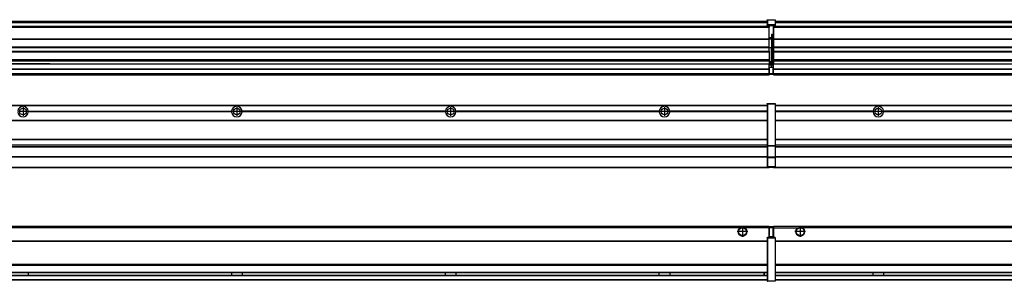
# Model space of a CAD drawing. Header units: inches. Extents: x -381 to 29622, y -418 to 176.
# Tile 28 of 50: x 9750 to 10671, y -154 to 90. Entities that reach past the tile are written whole.
import ezdxf

# ---------------------------------------------------------------- set-up
doc = ezdxf.new("R2010")
doc.units = ezdxf.units.IN
doc.linetypes.add('DOT_CENTER', pattern=[14, 12, -1, 0, -1])
doc.layers.add('1', color=7, linetype='Continuous')

# ---------------------------------------------------------------- blocks, each defined once
blk = doc.blocks.new('Modulos_intermedio__FL-14__7__27', base_point=(10455.18, -48.03))
at = {"color": 7, "linetype": 'Continuous'}
for p, q in [((10456.88, 10.47), (11849.18, 10.47)), ((10456.88, 10.22), (11849.18, 10.22)), ((10476.43, 10.47), (10476.48, 10.52)), ((10476.48, 10.52), (10483.88, 10.52)), ((10483.93, 10.47), (10483.88, 10.52)), ((10548.29, 4.77), (10456.88, 4.77)), ((10548.28, 4.47), (10456.88, 4.47)), ((10548.29, 4.17), (10456.88, 4.17)), ((10548.28, 4.47), (10548.29, 4.77)), ((10548.29, 4.17), (10548.28, 4.47)), ((10550.45, 6.05), (10550.45, 6.04)), ((10550.45, 2.91), (10550.45, 2.9)), ((10558.07, 4.77), (10558.08, 4.47)), ((10748.29, 4.77), (10558.07, 4.77)), ((10558.08, 4.47), (10558.07, 4.17)), ((10748.29, 4.17), (10558.07, 4.17)), ((10748.28, 4.47), (10558.08, 4.47)), ((10456.88, -3.53), (11849.18, -3.53)), ((10456.88, -3.78), (11849.18, -3.78)), ((11849.18, -4.03), (10456.88, -4.03)), ((10456.88, -21.53), (11849.18, -21.53)), ((10456.88, -21.78), (11849.18, -21.78)), ((10456.88, -26.73), (11849.18, -26.73)), ((10456.88, -26.82), (11849.18, -26.82)), ((10456.88, -28.37), (11849.18, -28.37)), ((10456.88, -28.53), (11849.18, -28.53)), ((10456.88, -28.65), (11849.18, -28.65)), ((11849.18, -38.02), (10456.88, -38.02)), ((11849.18, -38.11), (10456.88, -38.11)), ((10455.18, -47.53), (10455.18, -48.03)), ((10455.18, -48.03), (11851.18, -48.03)), ((10456.63, -47.53), (11849.43, -47.53))]:
    blk.add_line(p, q, dxfattribs=at)
blk.add_circle((10553.18, 4.47), 3.15, dxfattribs=at)
for start, end in [(3.5101, 176.4899), (183.51008, 356.48992)]:
    blk.add_arc((10553.18, 4.47), 4.9, start, end, dxfattribs=at)
at = {"layer": '1', "color": 2, "linetype": 'DOT_CENTER'}
for p, q in [((10557.33, 4.47), (10549.03, 4.47)), ((10553.18, 8.62), (10553.18, 0.32))]:
    blk.add_line(p, q, dxfattribs=at)
blk = doc.blocks.new('Modulos_intermedio__FL-14__6__30', base_point=(9055.18, -48.03))
at = {"color": 7, "linetype": 'Continuous'}
for p, q in [((9056.88, 10.47), (10449.18, 10.47)), ((9056.88, 10.22), (10449.18, 10.22)), ((10422.43, 10.47), (10422.48, 10.52)), ((10422.48, 10.52), (10429.88, 10.52)), ((10429.93, 10.47), (10429.88, 10.52)), ((10449.18, 11.72), (10449.19, 11.79)), ((10449.18, 11.72), (10449.18, 11.47)), ((10449.18, 11.47), (10449.18, -27.21)), ((10449.18, 11.47), (10449.43, 11.47)), ((10449.19, 11.82), (10449.22, 11.86)), ((10449.19, 11.79), (10449.19, 11.82)), ((10449.22, 11.86), (10449.25, 11.9)), ((10449.25, 11.9), (10449.29, 11.93)), ((10449.29, 11.93), (10449.34, 11.96)), ((10449.34, 11.96), (10449.36, 11.96)), ((10449.36, 11.96), (10449.43, 11.97)), ((10449.43, 11.97), (10449.43, 11.47)), ((10449.43, 11.97), (10456.63, 11.97)), ((10456.63, 11.47), (10449.43, 11.47)), ((10449.43, 11.47), (10449.43, -27.21)), ((10456.63, 11.97), (10456.63, 11.47)), ((10456.7, 11.96), (10456.63, 11.97)), ((10456.88, 11.47), (10456.63, 11.47)), ((10456.63, 11.47), (10456.63, -27.21)), ((10456.72, 11.96), (10456.7, 11.96)), ((10456.76, 11.93), (10456.72, 11.96)), ((10456.8, 11.9), (10456.76, 11.93)), ((10456.84, 11.86), (10456.8, 11.9)), ((10456.86, 11.82), (10456.84, 11.86)), ((10456.87, 11.79), (10456.86, 11.82)), ((10456.88, 11.72), (10456.87, 11.79)), ((10456.88, 11.72), (10456.88, 11.47)), ((10456.88, 11.47), (10456.88, -27.21)), ((9758.07, 4.77), (9758.08, 4.47)), ((9758.07, 4.77), (9948.29, 4.77)), ((9758.08, 4.47), (9758.07, 4.17)), ((9948.29, 4.17), (9758.07, 4.17)), ((9948.28, 4.47), (9758.08, 4.47)), ((9948.28, 4.47), (9948.29, 4.77)), ((9948.29, 4.17), (9948.28, 4.47)), ((9958.08, 4.47), (9958.07, 4.77)), ((10148.29, 4.77), (9958.07, 4.77)), ((9958.07, 4.17), (9958.08, 4.47)), ((10148.29, 4.17), (9958.07, 4.17)), ((10148.28, 4.47), (9958.08, 4.47)), ((10148.29, 4.77), (10148.28, 4.47)), ((10148.28, 4.47), (10148.29, 4.17)), ((10348.29, 4.77), (10158.07, 4.77)), ((10158.08, 4.47), (10158.07, 4.77)), ((10158.07, 4.17), (10158.08, 4.47)), ((10348.29, 4.17), (10158.07, 4.17)), ((10348.28, 4.47), (10158.08, 4.47)), ((10348.29, 4.77), (10348.28, 4.47)), ((10348.28, 4.47), (10348.29, 4.17)), ((10358.08, 4.47), (10358.07, 4.77)), ((10449.18, 4.77), (10358.07, 4.77)), ((10358.07, 4.17), (10358.08, 4.47)), ((10449.18, 4.17), (10358.07, 4.17)), ((10449.18, 4.47), (10358.08, 4.47)), ((9056.88, -3.53), (10449.18, -3.53)), ((9056.88, -3.78), (10449.18, -3.78)), ((10449.18, -4.03), (9056.88, -4.03)), ((9056.88, -21.53), (10449.18, -21.53)), ((9056.88, -21.78), (10449.18, -21.78)), ((9056.88, -26.73), (10449.18, -26.73)), ((9056.88, -26.82), (10449.18, -26.82)), ((10449.18, -27.21), (10449.43, -27.21)), ((10449.18, -27.21), (10449.18, -27.52)), ((10449.18, -27.52), (10449.18, -38.19)), ((10449.18, -27.52), (10449.19, -27.54)), ((10449.19, -27.54), (10449.22, -27.57)), ((10449.22, -27.57), (10449.25, -27.59)), ((10449.25, -27.59), (10449.29, -27.6)), ((10449.29, -27.6), (10449.34, -27.61)), ((10449.34, -27.61), (10449.36, -27.61)), ((10449.36, -27.61), (10449.43, -27.62)), ((10449.43, -27.21), (10449.43, -27.62)), ((10449.43, -27.21), (10456.63, -27.21)), ((10449.43, -27.62), (10449.43, -38.3)), ((10449.43, -27.62), (10456.63, -27.62)), ((10456.63, -27.21), (10456.63, -27.62)), ((10456.88, -27.21), (10456.63, -27.21)), ((10456.7, -27.61), (10456.63, -27.62)), ((10456.63, -27.62), (10456.63, -38.3)), ((10456.72, -27.61), (10456.7, -27.61)), ((10456.76, -27.6), (10456.72, -27.61)), ((10456.8, -27.59), (10456.76, -27.6)), ((10456.84, -27.57), (10456.8, -27.59)), ((10456.87, -27.54), (10456.84, -27.57)), ((10456.88, -27.52), (10456.87, -27.54)), ((10456.88, -27.21), (10456.88, -27.52)), ((10456.88, -27.52), (10456.88, -38.19)), ((9056.88, -28.37), (10449.18, -28.37)), ((9056.88, -28.53), (10449.18, -28.53)), ((9056.88, -28.65), (10449.18, -28.65)), ((10449.18, -38.02), (9056.88, -38.02)), ((10449.18, -38.11), (9056.88, -38.11)), ((10449.18, -38.19), (10449.18, -38.71)), ((10449.18, -38.19), (10449.19, -38.22)), ((10449.18, -38.71), (10449.18, -47.03)), ((10449.18, -38.71), (10449.43, -38.71)), ((10449.19, -38.22), (10449.22, -38.25)), ((10449.22, -38.25), (10449.25, -38.27)), ((10449.25, -38.27), (10449.29, -38.28)), ((10449.29, -38.28), (10449.34, -38.29)), ((10449.34, -38.29), (10449.36, -38.29)), ((10449.36, -38.29), (10449.43, -38.3)), ((10456.63, -38.3), (10449.43, -38.3)), ((10449.43, -38.3), (10449.43, -38.71)), ((10456.63, -38.71), (10449.43, -38.71)), ((10449.43, -38.71), (10449.43, -47.03)), ((10456.7, -38.29), (10456.63, -38.3)), ((10456.63, -38.3), (10456.63, -38.71)), ((10456.63, -38.71), (10456.63, -47.03)), ((10456.88, -38.71), (10456.63, -38.71)), ((10456.72, -38.29), (10456.7, -38.29)), ((10456.76, -38.28), (10456.72, -38.29)), ((10456.8, -38.27), (10456.76, -38.28)), ((10456.84, -38.25), (10456.8, -38.27)), ((10456.87, -38.22), (10456.84, -38.25)), ((10456.88, -38.19), (10456.87, -38.22)), ((10456.88, -38.19), (10456.88, -38.71)), ((10456.88, -38.71), (10456.88, -47.03)), ((9055.18, -48.03), (10451.18, -48.03)), ((9056.63, -47.53), (10449.43, -47.53)), ((10449.18, -47.03), (10449.18, -47.28)), ((10449.18, -47.03), (10449.43, -47.03)), ((10449.18, -47.28), (10449.19, -47.34)), ((10449.19, -47.34), (10449.19, -47.37)), ((10449.19, -47.37), (10449.22, -47.41)), ((10449.22, -47.41), (10449.25, -47.45)), ((10449.25, -47.45), (10449.29, -47.49)), ((10449.29, -47.49), (10449.34, -47.51)), ((10449.34, -47.51), (10449.36, -47.52)), ((10449.36, -47.52), (10449.43, -47.53)), ((10449.43, -47.03), (10449.43, -47.53)), ((10449.43, -47.03), (10456.63, -47.03)), ((10449.43, -47.53), (10456.63, -47.53)), ((10451.18, -47.53), (10451.18, -48.03)), ((10456.88, -47.03), (10456.63, -47.03)), ((10456.63, -47.03), (10456.63, -47.53)), ((10456.7, -47.52), (10456.63, -47.53)), ((10456.72, -47.51), (10456.7, -47.52)), ((10456.76, -47.49), (10456.72, -47.51)), ((10456.8, -47.45), (10456.76, -47.49)), ((10456.84, -47.41), (10456.8, -47.45)), ((10456.86, -47.37), (10456.84, -47.41)), ((10456.87, -47.34), (10456.86, -47.37)), ((10456.88, -47.28), (10456.87, -47.34)), ((10456.88, -47.03), (10456.88, -47.28))]:
    blk.add_line(p, q, dxfattribs=at)
for centre in [(9753.18, 4.47), (9953.18, 4.47), (10153.18, 4.47), (10353.18, 4.47)]:
    blk.add_circle(centre, 3.15, dxfattribs=at)
for centre, start, end in [((9753.18, 4.47), 3.5101, 176.4899), ((9953.18, 4.47), 3.5101, 176.4899), ((10153.18, 4.47), 3.5101, 176.4899), ((10353.18, 4.47), 3.5101, 176.4899), ((9753.18, 4.47), 183.51008, 356.48992), ((9953.18, 4.47), 183.51008, 356.48992), ((10153.18, 4.47), 183.51008, 356.48992), ((10353.18, 4.47), 183.51008, 356.48992)]:
    blk.add_arc(centre, 4.9, start, end, dxfattribs=at)
at = {"layer": '1', "color": 2, "linetype": 'DOT_CENTER'}
for p, q in [((9757.33, 4.47), (9749.03, 4.47)), ((9753.18, 8.62), (9753.18, 0.32)), ((9957.33, 4.47), (9949.03, 4.47)), ((9953.18, 8.62), (9953.18, 0.32)), ((10157.33, 4.47), (10149.03, 4.47)), ((10153.18, 8.62), (10153.18, 0.32)), ((10357.33, 4.47), (10349.03, 4.47)), ((10353.18, 8.62), (10353.18, 0.32))]:
    blk.add_line(p, q, dxfattribs=at)
blk = doc.blocks.new('F-286__38', base_point=(621.12, -75.97))
for name, p in [('Modulos_intermedio__FL-14__6__30', (9055.18, -48.03)), ('Modulos_intermedio__FL-14__7__27', (10455.18, -48.03))]:
    blk.add_blockref(name, p)
blk = doc.blocks.new('Alzado2', base_point=(2889, -32))
blk.add_blockref('F-286__38', (621.12, -75.97))
blk = doc.blocks.new('Modulos_intermedio__FL-14__7__56', base_point=(10455.18, 38.97))
at = {"color": 7, "linetype": 'Continuous'}
for p, q in [((10455.18, 84.47), (10455.18, 83.99)), ((11851.18, 83.99), (10455.18, 83.99)), ((10455.18, 83.99), (10455.18, 83.97)), ((10455.18, 83.97), (11851.18, 83.97)), ((10455.18, 83.97), (10455.18, 83.47)), ((10455.18, 83.47), (11851.18, 83.47)), ((10455.18, 83.47), (10455.18, 72.41)), ((10456.88, 88.97), (11849.18, 88.97)), ((10456.88, 88.96), (11849.18, 88.96)), ((10456.88, 88.35), (11849.18, 88.35)), ((10456.88, 88.03), (11849.18, 88.03)), ((10456.88, 87.7), (11849.18, 87.7)), ((10455.18, 72.41), (11851.18, 72.41)), ((10455.18, 72.41), (10455.18, 72.16)), ((10455.18, 72.16), (10455.18, 64.79)), ((10455.18, 72.16), (11851.18, 72.16)), ((10455.18, 64.79), (10455.18, 64.54)), ((11851.18, 64.79), (10455.18, 64.79)), ((10455.18, 64.54), (11851.18, 64.54)), ((10455.18, 64.54), (10455.18, 60.91)), ((10455.18, 60.91), (11851.18, 60.91)), ((10455.18, 60.91), (10455.18, 60.41)), ((10455.18, 60.41), (10455.18, 59.42)), ((10455.18, 60.41), (11851.18, 60.41)), ((10455.18, 59.42), (10455.18, 53.15)), ((10455.18, 53.15), (11851.18, 53.15)), ((10455.18, 53.15), (10455.18, 51.48)), ((10455.18, 51.48), (10455.18, 51.37)), ((11851.18, 51.48), (10455.18, 51.48)), ((10455.18, 51.37), (10455.18, 49.19)), ((10455.18, 49.19), (10769.43, 49.19)), ((10455.18, 49.19), (10455.18, 49.16)), ((10455.18, 49.16), (10769.43, 49.16)), ((10455.18, 44.48), (10455.18, 49.16)), ((10455.18, 44.48), (11851.13, 44.48)), ((10455.18, 44.48), (10455.18, 44.04)), ((10455.18, 44.04), (11851.13, 44.04)), ((10455.18, 39.97), (10455.18, 44.04)), ((10455.18, 39.97), (11851.13, 39.97)), ((10455.18, 39.97), (10455.18, 39.47)), ((10455.18, 39.47), (11851.13, 39.47)), ((10455.18, 39.47), (10455.18, 39.22)), ((10455.18, 39.22), (11851.13, 39.22)), ((10455.18, 39.22), (10455.18, 38.97)), ((10455.18, 38.97), (11851.13, 38.97))]:
    blk.add_line(p, q, dxfattribs=at)
blk = doc.blocks.new('Modulos_intermedio__FL-14__6__59', base_point=(9055.18, 38.97))
at = {"color": 7, "linetype": 'Continuous'}
for p, q in [((10451.18, 83.99), (9055.18, 83.99)), ((9055.18, 83.97), (10451.18, 83.97)), ((9055.18, 83.47), (10451.18, 83.47)), ((9056.88, 88.97), (10449.18, 88.97)), ((9056.88, 88.96), (10449.18, 88.96)), ((9056.88, 88.35), (10449.18, 88.35)), ((9056.88, 88.03), (10449.18, 88.03)), ((9056.88, 87.7), (10449.18, 87.7)), ((10449.18, 90.22), (10449.19, 90.29)), ((10449.18, 90.22), (10449.19, 90.24)), ((10449.18, 90.22), (10449.18, 90.16)), ((10449.18, 90.16), (10449.18, 90.22)), ((10449.18, 90.16), (10449.18, 85.33)), ((10449.18, 85.33), (10449.19, 85.4)), ((10449.18, 85.33), (10449.18, 85.22)), ((10449.18, 85.22), (10449.19, 85.29)), ((10449.18, 85.22), (10449.18, 84.97)), ((10449.18, 84.97), (10449.43, 84.97)), ((10449.18, 84.97), (10449.18, 84.72)), ((10449.19, 84.66), (10449.18, 84.72)), ((10449.19, 90.32), (10449.22, 90.36)), ((10449.19, 90.29), (10449.19, 90.32)), ((10449.19, 90.24), (10449.22, 90.28)), ((10449.19, 85.42), (10449.22, 85.46)), ((10449.19, 85.4), (10449.19, 85.42)), ((10449.19, 85.32), (10449.22, 85.36)), ((10449.19, 85.29), (10449.19, 85.32)), ((10449.19, 84.63), (10449.19, 84.66)), ((10449.22, 84.59), (10449.19, 84.63)), ((10449.22, 90.36), (10449.25, 90.4)), ((10449.22, 90.28), (10449.25, 90.32)), ((10449.22, 85.46), (10449.25, 85.5)), ((10449.22, 85.36), (10449.25, 85.4)), ((10449.22, 85.36), (10449.25, 85.4)), ((10449.25, 84.55), (10449.22, 84.59)), ((10449.25, 90.4), (10449.29, 90.43)), ((10449.25, 90.32), (10449.29, 90.35)), ((10449.25, 85.5), (10449.29, 85.53)), ((10449.25, 85.4), (10449.34, 85.46)), ((10449.25, 85.4), (10449.29, 85.43)), ((10449.29, 84.51), (10449.25, 84.55)), ((10449.29, 90.43), (10449.34, 90.46)), ((10449.29, 90.35), (10449.34, 90.37)), ((10449.29, 85.53), (10449.34, 85.55)), ((10449.29, 85.43), (10449.34, 85.46)), ((10449.34, 84.49), (10449.29, 84.51)), ((10449.34, 90.46), (10449.36, 90.46)), ((10449.34, 90.37), (10449.36, 90.38)), ((10449.34, 85.55), (10449.36, 85.55)), ((10449.34, 85.46), (10449.36, 85.46)), ((10449.36, 84.48), (10449.34, 84.49)), ((10449.36, 90.46), (10449.43, 90.47)), ((10449.36, 90.38), (10449.43, 90.39)), ((10449.36, 85.55), (10449.43, 85.56)), ((10449.36, 85.46), (10449.43, 85.47)), ((10449.43, 84.47), (10449.36, 84.48)), ((10449.43, 90.47), (10449.43, 90.39)), ((10449.43, 90.47), (10456.63, 90.47)), ((10449.43, 90.39), (10449.43, 85.56)), ((10449.43, 90.39), (10456.63, 90.39)), ((10456.63, 85.56), (10449.43, 85.56)), ((10449.43, 85.56), (10449.43, 85.47)), ((10449.43, 85.47), (10449.43, 84.97)), ((10449.43, 85.47), (10456.63, 85.47)), ((10449.43, 84.97), (10449.43, 84.47)), ((10449.43, 84.97), (10451.18, 84.97)), ((10449.43, 84.47), (10451.18, 84.47)), ((10451.18, 84.97), (10454.88, 84.97)), ((10451.18, 84.97), (10451.18, 83.97)), ((10451.18, 83.97), (10451.18, 83.47)), ((10451.18, 72.41), (10451.18, 83.47)), ((10454.88, 84.97), (10454.88, 77.44)), ((10454.88, 84.97), (10456.63, 84.97)), ((10454.88, 84.47), (10456.63, 84.47)), ((10456.63, 90.47), (10456.63, 90.39)), ((10456.7, 90.46), (10456.63, 90.47)), ((10456.63, 90.39), (10456.63, 85.56)), ((10456.7, 90.38), (10456.63, 90.39)), ((10456.7, 85.55), (10456.63, 85.56)), ((10456.63, 85.56), (10456.63, 85.47)), ((10456.7, 85.46), (10456.63, 85.47)), ((10456.63, 85.47), (10456.63, 84.97)), ((10456.88, 84.97), (10456.63, 84.97)), ((10456.63, 84.97), (10456.63, 84.47)), ((10456.63, 84.47), (10456.7, 84.48)), ((10456.72, 90.46), (10456.7, 90.46)), ((10456.72, 90.37), (10456.7, 90.38)), ((10456.72, 85.55), (10456.7, 85.55)), ((10456.72, 85.46), (10456.7, 85.46)), ((10456.7, 84.48), (10456.72, 84.49)), ((10456.76, 90.43), (10456.72, 90.46)), ((10456.76, 90.35), (10456.72, 90.37)), ((10456.76, 85.53), (10456.72, 85.55)), ((10456.76, 85.43), (10456.72, 85.46)), ((10456.76, 85.43), (10456.72, 85.46)), ((10456.72, 84.49), (10456.76, 84.51)), ((10456.8, 90.4), (10456.76, 90.43)), ((10456.8, 90.32), (10456.76, 90.35)), ((10456.8, 85.5), (10456.76, 85.53)), ((10456.8, 85.4), (10456.76, 85.43)), ((10456.76, 84.51), (10456.8, 84.55)), ((10456.84, 90.36), (10456.8, 90.4)), ((10456.84, 90.28), (10456.8, 90.32)), ((10456.84, 85.46), (10456.8, 85.5)), ((10456.84, 85.36), (10456.8, 85.4)), ((10456.84, 85.36), (10456.8, 85.4)), ((10456.8, 84.55), (10456.84, 84.59)), ((10456.86, 90.32), (10456.84, 90.36)), ((10456.86, 90.24), (10456.84, 90.28)), ((10456.86, 85.42), (10456.84, 85.46)), ((10456.86, 85.32), (10456.84, 85.36)), ((10456.84, 84.59), (10456.86, 84.63)), ((10456.87, 90.29), (10456.86, 90.32)), ((10456.88, 90.22), (10456.86, 90.24)), ((10456.87, 85.4), (10456.86, 85.42)), ((10456.87, 85.29), (10456.86, 85.32)), ((10456.86, 84.63), (10456.87, 84.66)), ((10456.88, 90.22), (10456.87, 90.29)), ((10456.88, 85.33), (10456.87, 85.4)), ((10456.88, 85.22), (10456.87, 85.29)), ((10456.87, 84.66), (10456.88, 84.72)), ((10456.88, 90.22), (10456.88, 90.16)), ((10456.88, 90.16), (10456.88, 90.22)), ((10456.88, 90.16), (10456.88, 85.33)), ((10456.88, 85.33), (10456.88, 85.22)), ((10456.88, 85.22), (10456.88, 84.97)), ((10456.88, 84.97), (10456.88, 84.72)), ((10454.88, 76.45), (10453.43, 76.45)), ((10453.43, 76.45), (10453.43, 73.5)), ((10453.68, 76.45), (10453.68, 73.5)), ((10453.68, 76.3), (10454.88, 76.3)), ((10454.88, 79.65), (10455.18, 79.58)), ((10454.88, 78.12), (10455.18, 78.12)), ((10454.88, 77.6), (10455.18, 77.6)), ((10454.88, 77.44), (10455.18, 77.36)), ((10454.88, 76.45), (10455.18, 76.53)), ((10454.88, 76.3), (10454.88, 76.45)), ((10454.88, 63.97), (10454.88, 76.3)), ((10455.18, 76.3), (10454.88, 76.3)), ((9055.18, 72.41), (10451.18, 72.41)), ((9055.18, 72.16), (10451.18, 72.16)), ((10451.18, 64.79), (9055.18, 64.79)), ((9055.18, 64.54), (10451.18, 64.54)), ((10453.43, 73.5), (10451.18, 73.5)), ((10453.43, 73), (10451.18, 73)), ((10451.18, 72.5), (10453.43, 72.5)), ((10451.18, 72.41), (10451.18, 72.16)), ((10451.18, 64.79), (10451.18, 72.16)), ((10451.18, 64.79), (10451.18, 64.54)), ((10451.18, 60.91), (10451.18, 64.54)), ((10453.43, 73), (10453.43, 73.5)), ((10453.43, 73.5), (10453.68, 73.5)), ((10453.43, 73), (10453.43, 72.5)), ((10453.43, 72.5), (10453.43, 63.97)), ((10453.68, 72.5), (10453.43, 72.5)), ((10453.68, 73.19), (10453.67, 73.21)), ((10453.68, 73.25), (10453.68, 73.5)), ((10453.68, 73.19), (10453.68, 72.5)), ((10453.68, 63.97), (10453.68, 72.5)), ((9055.18, 60.91), (10451.18, 60.91)), ((9055.18, 60.41), (10451.18, 60.41)), ((10453.43, 63.97), (10451.18, 63.97)), ((10451.18, 60.91), (10451.18, 60.41)), ((10451.18, 60.41), (10451.18, 59.42)), ((10451.18, 59.42), (10451.18, 53.15)), ((10453.43, 63.97), (10453.68, 63.97)), ((10453.43, 50.98), (10453.43, 63.97)), ((10453.68, 63.97), (10454.88, 63.97)), ((10453.68, 50.98), (10453.68, 63.97)), ((10455.18, 63.97), (10454.88, 63.97)), ((10454.88, 49.58), (10454.88, 63.97)), ((9055.18, 53.15), (10451.18, 53.15)), ((10451.18, 51.48), (9055.18, 51.48)), ((9769.43, 49.19), (9578.18, 49.19)), ((9578.18, 49.16), (9769.43, 49.16)), ((9778.18, 49.19), (9769.43, 49.19)), ((9769.43, 49.19), (9769.43, 49.18)), ((9769.43, 49.18), (9778.18, 49.18)), ((9769.43, 49.18), (9769.43, 49.16)), ((9769.43, 49.16), (9778.18, 49.16)), ((9778.18, 49.19), (10451.18, 49.19)), ((9778.18, 49.19), (9778.18, 49.18)), ((9778.18, 49.18), (9778.18, 49.16)), ((9778.18, 49.16), (10451.18, 49.16)), ((10451.13, 47.58), (10451.18, 47.58)), ((10451.13, 44.48), (10451.13, 47.58)), ((10451.18, 53.15), (10451.18, 51.48)), ((10451.18, 51.48), (10451.18, 51.37)), ((10451.18, 51.37), (10451.18, 49.19)), ((10453.43, 50.98), (10451.18, 50.98)), ((10453.43, 49.98), (10451.18, 49.98)), ((10451.18, 49.19), (10451.18, 49.16)), ((10451.18, 47.58), (10451.18, 49.16)), ((10453.43, 48.98), (10451.18, 48.98)), ((10453.43, 47.91), (10451.18, 47.91)), ((10451.18, 46), (10451.18, 47.58)), ((10453.43, 50.98), (10453.68, 50.98)), ((10453.43, 49.98), (10453.43, 50.98)), ((10453.43, 49.98), (10453.43, 48.98)), ((10453.68, 48.98), (10453.43, 48.98)), ((10453.43, 47.91), (10453.43, 48.98)), ((10453.43, 47.91), (10453.52, 47.89)), ((10453.43, 46), (10453.43, 47.91)), ((10453.52, 47.89), (10453.6, 47.83)), ((10453.6, 47.83), (10453.66, 47.75)), ((10453.66, 47.75), (10453.68, 47.66)), ((10453.68, 49.73), (10453.68, 50.98)), ((10453.68, 49.73), (10453.68, 48.98)), ((10453.68, 49.58), (10454.88, 49.58)), ((10453.68, 47.66), (10453.68, 48.98)), ((10453.68, 48.93), (10454.88, 48.93)), ((10453.68, 46), (10453.68, 47.66)), ((10455.18, 49.58), (10454.88, 49.58)), ((10454.88, 48.93), (10454.88, 49.58)), ((10454.88, 48.93), (10455.18, 48.85)), ((10454.88, 48.93), (10454.88, 47.33)), ((10454.88, 47.33), (10454.88, 46)), ((9055.18, 44.48), (10451.13, 44.48)), ((9055.18, 44.04), (10451.13, 44.04)), ((9055.18, 39.97), (10451.13, 39.97)), ((9055.18, 39.47), (10451.13, 39.47)), ((9055.18, 39.22), (10451.13, 39.22)), ((9055.18, 38.97), (10451.13, 38.97)), ((10451.13, 45.47), (10451.18, 45.48)), ((10451.13, 44.48), (10451.13, 44.04)), ((10451.13, 44.48), (10451.18, 44.48)), ((10451.13, 39.97), (10451.13, 44.04)), ((10451.18, 40.48), (10451.13, 40.48)), ((10451.13, 39.97), (10451.13, 39.47)), ((10451.13, 39.22), (10451.13, 39.47)), ((10451.13, 39.22), (10451.13, 38.97)), ((10451.18, 46), (10451.18, 39.97)), ((10451.18, 46), (10453.43, 46)), ((10451.18, 39.97), (10451.18, 39.47)), ((10451.18, 39.97), (10454.63, 39.97)), ((10451.18, 39.47), (10454.63, 39.47)), ((10453.43, 46), (10454.88, 46)), ((10455.18, 45.08), (10454.63, 44.93)), ((10454.63, 44.93), (10454.63, 39.97)), ((10454.88, 39.97), (10454.63, 39.97)), ((10454.63, 39.97), (10454.63, 39.47)), ((10455.18, 45.92), (10454.88, 46)), ((10454.88, 45), (10455.18, 45.08)), ((10454.88, 45), (10454.88, 39.97)), ((10454.88, 44.81), (10455.18, 44.87)), ((10454.88, 41.31), (10455.18, 41.37)), ((10454.88, 40.83), (10455.18, 40.91)), ((10454.88, 39.97), (10454.88, 39.72))]:
    blk.add_line(p, q, dxfattribs=at)
for centre, start, end in [((10453.43, 73.25), 270, 0), ((10453.43, 49.73), 0, 90), ((10454.63, 39.72), 270, 0)]:
    blk.add_arc(centre, 0.25, start, end, dxfattribs=at)
blk = doc.blocks.new('F-286__67', base_point=(621.12, 38.97))
for name, p in [('Modulos_intermedio__FL-14__6__59', (9055.18, 38.97)), ('Modulos_intermedio__FL-14__7__56', (10455.18, 38.97))]:
    blk.add_blockref(name, p)
blk = doc.blocks.new('Inferior2', base_point=(2889, 64.72))
blk.add_blockref('F-286__67', (621.12, 38.97))
blk = doc.blocks.new('Modulos_intermedio__FL-14__7__82', base_point=(10455.18, -154.47))
at = {"color": 7, "linetype": 'Continuous'}
for p, q in [((10455.18, -102.97), (11851.13, -102.97)), ((10455.18, -102.97), (10455.18, -104.47)), ((10455.18, -104.47), (10455.18, -113.47)), ((10455.18, -104.47), (10477.77, -104.47)), ((10477.77, -104.47), (10478.72, -103.98)), ((10478.72, -103.98), (10480.18, -103.72)), ((10480.18, -103.72), (10481.63, -103.98)), ((10481.63, -103.98), (10482.59, -104.47)), ((11823.77, -104.47), (10482.59, -104.47)), ((10456.88, -116.72), (11849.18, -116.72)), ((10456.88, -116.97), (11849.18, -116.97)), ((11849.18, -117.22), (10456.88, -117.22)), ((11849.18, -138.72), (10456.88, -138.72)), ((11849.18, -138.97), (10456.88, -138.97)), ((10456.88, -139.22), (11849.18, -139.22)), ((10456.88, -145.97), (11849.18, -145.97)), ((10456.88, -146.22), (11849.18, -146.22)), ((10548.28, -146.3), (10548.28, -146.22)), ((10548.28, -146.35), (10548.28, -146.3)), ((10548.28, -146.59), (10548.28, -146.35)), ((10548.29, -147.23), (10548.28, -146.59)), ((10548.29, -147.56), (10548.29, -147.23)), ((10558.08, -146.35), (10558.07, -147.23)), ((10558.07, -147.23), (10558.07, -147.72)), ((10558.08, -146.22), (10558.08, -146.3)), ((10558.08, -146.3), (10558.08, -146.35)), ((10456.88, -148.72), (11849.18, -148.72)), ((10456.88, -148.97), (11849.18, -148.97)), ((10456.88, -152.72), (11849.18, -152.72)), ((10456.88, -152.97), (11849.18, -152.97)), ((10548.28, -148.6), (10548.29, -147.56)), ((10548.28, -148.72), (10548.28, -148.6)), ((10558.07, -147.72), (10558.07, -147.96)), ((10558.07, -147.96), (10558.08, -148.59)), ((10558.08, -148.59), (10558.08, -148.65)), ((10558.08, -148.65), (10558.08, -148.72))]:
    blk.add_line(p, q, dxfattribs=at)
for radius in [4, 3.7]:
    blk.add_circle((10480.18, -107.97), radius, dxfattribs=at)
blk.add_arc((10480.18, -107.97), 4.25, 124.56032, 55.43968, dxfattribs=at)
at = {"layer": '1', "color": 2, "linetype": 'DOT_CENTER'}
for p, q in [((10485.18, -107.97), (10475.18, -107.97)), ((10480.18, -102.97), (10480.18, -112.97))]:
    blk.add_line(p, q, dxfattribs=at)
blk = doc.blocks.new('Modulos_intermedio__FL-14__6__85', base_point=(9055.18, -154.47))
at = {"color": 7, "linetype": 'Continuous'}
for p, q in [((9055.18, -102.97), (10451.13, -102.97)), ((10423.77, -104.47), (9082.59, -104.47)), ((10424.72, -103.98), (10423.77, -104.47)), ((10426.18, -103.72), (10424.72, -103.98)), ((10427.63, -103.98), (10426.18, -103.72)), ((10428.59, -104.47), (10427.63, -103.98)), ((10451.13, -104.47), (10428.59, -104.47)), ((10451.13, -104.47), (10451.13, -102.97)), ((10451.13, -111.58), (10451.13, -104.47)), ((10451.18, -104.48), (10451.13, -104.48)), ((10451.18, -105.48), (10451.13, -105.48)), ((10451.13, -109.47), (10451.18, -109.48)), ((10451.18, -103.47), (10451.18, -103.97)), ((10454.63, -103.47), (10451.18, -103.47)), ((10451.18, -103.97), (10454.63, -103.97)), ((10451.18, -103.97), (10451.18, -111.58)), ((10454.63, -103.47), (10454.63, -103.97)), ((10454.63, -103.97), (10454.63, -112.97)), ((10454.88, -103.97), (10454.63, -103.97)), ((10454.88, -103.72), (10454.88, -103.97)), ((10454.88, -103.97), (10454.88, -112.97)), ((10454.88, -104.83), (10455.18, -104.91)), ((10454.88, -106.47), (10455.18, -106.47)), ((10454.88, -107.48), (10455.18, -107.48)), ((9056.88, -116.72), (10449.18, -116.72)), ((9056.88, -116.97), (10449.18, -116.97)), ((10449.18, -117.22), (9056.88, -117.22)), ((10449.18, -113.72), (10449.19, -113.66)), ((10449.18, -113.72), (10449.18, -113.97)), ((10449.18, -113.97), (10449.43, -113.97)), ((10449.18, -113.97), (10449.18, -153.97)), ((10449.19, -113.63), (10449.22, -113.59)), ((10449.19, -113.66), (10449.19, -113.63)), ((10449.22, -113.59), (10449.25, -113.55)), ((10449.25, -113.55), (10449.29, -113.51)), ((10449.29, -113.51), (10449.34, -113.49)), ((10449.34, -113.49), (10449.36, -113.48)), ((10449.36, -113.48), (10449.43, -113.47)), ((10449.43, -113.47), (10449.43, -113.97)), ((10451.18, -113.47), (10449.43, -113.47)), ((10449.43, -113.97), (10449.43, -153.97)), ((10456.63, -113.97), (10449.43, -113.97)), ((10451.18, -111.58), (10451.13, -111.58)), ((10451.18, -113.47), (10451.18, -111.58)), ((10454.63, -112.97), (10451.18, -112.97)), ((10454.88, -113.47), (10451.18, -113.47)), ((10454.88, -112.97), (10454.63, -112.97)), ((10454.63, -112.97), (10454.63, -113.47)), ((10454.88, -111.93), (10455.18, -112.01)), ((10454.88, -112.97), (10454.88, -113.26)), ((10454.88, -113.26), (10454.88, -113.47)), ((10456.63, -113.47), (10454.88, -113.47)), ((10456.63, -113.47), (10456.63, -113.97)), ((10456.7, -113.48), (10456.63, -113.47)), ((10456.63, -113.97), (10456.63, -153.97)), ((10456.88, -113.97), (10456.63, -113.97)), ((10456.72, -113.49), (10456.7, -113.48)), ((10456.76, -113.51), (10456.72, -113.49)), ((10456.8, -113.55), (10456.76, -113.51)), ((10456.84, -113.59), (10456.8, -113.55)), ((10456.86, -113.63), (10456.84, -113.59)), ((10456.87, -113.66), (10456.86, -113.63)), ((10456.88, -113.72), (10456.87, -113.66)), ((10456.88, -113.72), (10456.88, -113.97)), ((10456.88, -113.97), (10456.88, -153.97)), ((10449.18, -138.72), (9056.88, -138.72)), ((10449.18, -138.97), (9056.88, -138.97)), ((9056.88, -139.22), (10449.18, -139.22)), ((9056.88, -145.97), (10449.18, -145.97)), ((9056.88, -146.22), (10449.18, -146.22)), ((9758.08, -146.35), (9758.07, -147.23)), ((9758.07, -147.23), (9758.07, -147.72)), ((9758.08, -146.22), (9758.08, -146.3)), ((9758.08, -146.3), (9758.08, -146.35)), ((9948.28, -146.22), (9948.28, -146.3)), ((9948.28, -146.3), (9948.28, -146.35)), ((9948.28, -146.35), (9948.29, -147.23)), ((9948.29, -147.23), (9948.29, -147.72)), ((9958.08, -146.35), (9958.07, -147.23)), ((9958.07, -147.23), (9958.07, -147.72)), ((9958.08, -146.22), (9958.08, -146.3)), ((9958.08, -146.3), (9958.08, -146.35)), ((10148.28, -146.3), (10148.28, -146.22)), ((10148.28, -146.35), (10148.28, -146.3)), ((10148.29, -146.98), (10148.28, -146.35)), ((10148.29, -147.23), (10148.29, -146.98)), ((10148.29, -147.88), (10148.29, -147.23)), ((10158.08, -146.35), (10158.07, -147.23)), ((10158.07, -147.23), (10158.07, -147.72)), ((10158.08, -146.22), (10158.08, -146.3)), ((10158.08, -146.3), (10158.08, -146.35)), ((10348.28, -146.3), (10348.28, -146.22)), ((10348.28, -146.35), (10348.28, -146.3)), ((10348.29, -146.98), (10348.28, -146.35)), ((10348.29, -147.23), (10348.29, -146.98)), ((10348.29, -147.88), (10348.29, -147.23)), ((10358.08, -146.35), (10358.07, -147.23)), ((10358.07, -147.23), (10358.07, -148.2)), ((10358.08, -146.22), (10358.08, -146.3)), ((10358.08, -146.3), (10358.08, -146.35)), ((10446.18, -146.65), (10446.24, -146.4)), ((10446.18, -146.65), (10446.18, -147.16)), ((10446.18, -147.16), (10446.18, -148.23)), ((10446.24, -146.4), (10446.46, -146.22)), ((10446.6, -146.22), (10446.6, -146.26)), ((10446.6, -146.26), (10446.6, -146.97)), ((10446.6, -146.97), (10446.6, -148.69)), ((9056.88, -148.72), (10449.18, -148.72)), ((9056.88, -148.97), (10449.18, -148.97)), ((9056.88, -152.72), (10449.18, -152.72)), ((9056.88, -152.97), (10449.18, -152.97)), ((9758.07, -147.72), (9758.07, -147.96)), ((9758.07, -147.96), (9758.08, -148.6)), ((9758.08, -148.6), (9758.08, -148.65)), ((9758.08, -148.65), (9758.08, -148.72)), ((9948.29, -147.96), (9948.28, -148.59)), ((9948.28, -148.59), (9948.28, -148.65)), ((9948.28, -148.65), (9948.28, -148.72)), ((9948.29, -147.72), (9948.29, -147.96)), ((9958.07, -147.72), (9958.07, -147.96)), ((9958.07, -147.96), (9958.08, -148.6)), ((9958.08, -148.6), (9958.08, -148.65)), ((9958.08, -148.65), (9958.08, -148.72)), ((10148.28, -148.6), (10148.29, -147.88)), ((10148.28, -148.65), (10148.28, -148.6)), ((10148.28, -148.72), (10148.28, -148.65)), ((10158.07, -147.72), (10158.08, -148.6)), ((10158.08, -148.6), (10158.08, -148.65)), ((10158.08, -148.65), (10158.08, -148.72)), ((10348.28, -148.6), (10348.29, -147.88)), ((10348.28, -148.65), (10348.28, -148.6)), ((10348.28, -148.72), (10348.28, -148.65)), ((10358.07, -148.2), (10358.08, -148.6)), ((10358.08, -148.6), (10358.08, -148.72)), ((10446.18, -148.23), (10446.24, -148.55)), ((10446.24, -148.55), (10446.46, -148.72)), ((10446.6, -148.69), (10446.6, -148.72)), ((10449.18, -153.97), (10449.18, -154.22)), ((10449.18, -153.97), (10449.43, -153.97)), ((10449.18, -154.22), (10449.19, -154.29)), ((10449.19, -154.29), (10449.19, -154.32)), ((10449.19, -154.32), (10449.22, -154.36)), ((10449.22, -154.36), (10449.25, -154.4)), ((10449.25, -154.4), (10449.29, -154.43)), ((10449.29, -154.43), (10449.34, -154.46)), ((10449.34, -154.46), (10449.36, -154.46)), ((10449.36, -154.46), (10449.43, -154.47)), ((10449.43, -153.97), (10449.43, -154.47)), ((10449.43, -153.97), (10456.63, -153.97)), ((10456.63, -154.47), (10449.43, -154.47)), ((10456.63, -153.97), (10456.63, -154.47)), ((10456.88, -153.97), (10456.63, -153.97)), ((10456.7, -154.46), (10456.63, -154.47)), ((10456.72, -154.46), (10456.7, -154.46)), ((10456.76, -154.43), (10456.72, -154.46)), ((10456.8, -154.4), (10456.76, -154.43)), ((10456.84, -154.36), (10456.8, -154.4)), ((10456.86, -154.32), (10456.84, -154.36)), ((10456.87, -154.29), (10456.86, -154.32)), ((10456.88, -154.22), (10456.87, -154.29)), ((10456.88, -153.97), (10456.88, -154.22))]:
    blk.add_line(p, q, dxfattribs=at)
for radius in [4, 3.7]:
    blk.add_circle((10426.18, -107.97), radius, dxfattribs=at)
for centre, radius, start, end in [((10426.18, -107.97), 4.25, 124.56032, 55.43968), ((10454.63, -103.72), 0.25, 0, 90)]:
    blk.add_arc(centre, radius, start, end, dxfattribs=at)
at = {"layer": '1', "color": 2, "linetype": 'DOT_CENTER'}
for p, q in [((10431.18, -107.97), (10421.18, -107.97)), ((10426.18, -102.97), (10426.18, -112.97))]:
    blk.add_line(p, q, dxfattribs=at)
blk = doc.blocks.new('F-286__93', base_point=(621.12, -154.47))
for name, p in [('Modulos_intermedio__FL-14__6__85', (9055.18, -154.47)), ('Modulos_intermedio__FL-14__7__82', (10455.18, -154.47))]:
    blk.add_blockref(name, p)
blk = doc.blocks.new('Superior1', base_point=(2889, -128.72))
blk.add_blockref('F-286__93', (621.12, -154.47))

msp = doc.modelspace()

# ---------------------------------------------------------------- block references
for name, p in [('Inferior2', (2889, 64.72)), ('Alzado2', (2889, -32)), ('Superior1', (2889, -128.72))]:
    msp.add_blockref(name, p)

doc.saveas('drawing.dxf')
